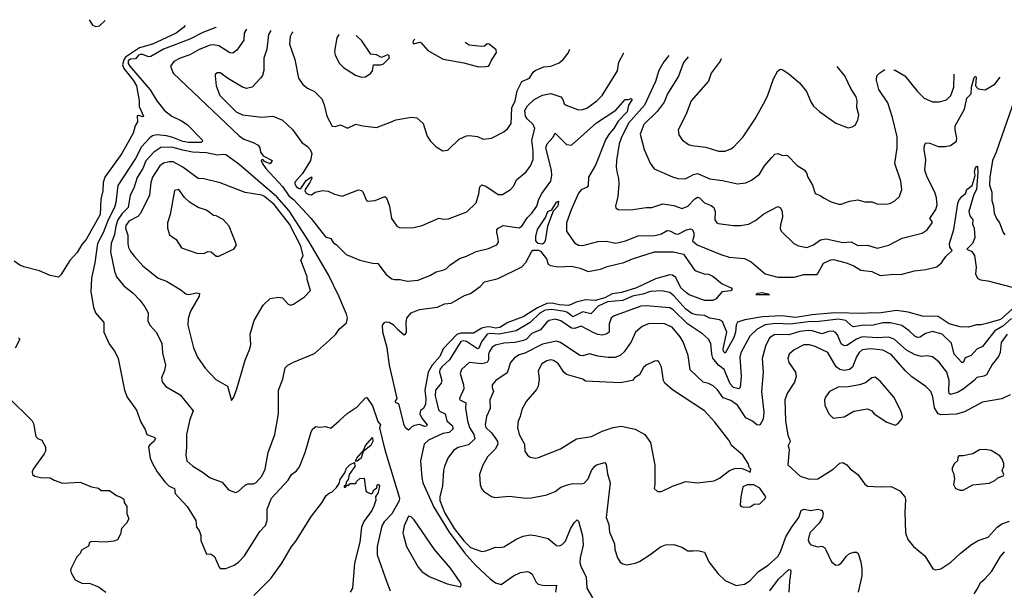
# Model space of a CAD drawing. Extents: x 1245515 to 1420776, y 606314 to 671314.
# Tile 183 of 256: x 1331415 to 1338533, y 661190 to 665312. Entities that reach past the tile are written whole.
import ezdxf

# ---------------------------------------------------------------- set-up
doc = ezdxf.new("R2010")
doc.units = 0

msp = doc.modelspace()

# ---------------------------------------------------------------- linework, layer by layer
at = {"layer": '0CON10XD'}
for points in [[(1331917, 665311.6), (1331942.2, 665272.2), (1331965, 665261.5), (1331991.5, 665268.5), (1332032.1, 665304.8)], [(1332611.6, 665270.2), (1332599.5, 665255), (1332546.2, 665215), (1332374.4, 665135.6), (1332281.4, 665108.6), (1332180, 665040), (1332167.7, 665022.3), (1332159.1, 664985), (1332168.7, 664958.7), (1332235, 664875.8), (1332258.8, 664835), (1332278.9, 664725), (1332279.5, 664685), (1332310, 664615), (1332305, 664608.8), (1332275, 664620.8), (1332263.1, 664616.9), (1332267.5, 664575), (1332250.6, 664545), (1332235, 664491.2), (1332154.3, 664345), (1332030.4, 664175), (1332018.5, 664135), (1332016, 664075), (1332000.4, 664015), (1331996.3, 663905), (1331895, 663724.3), (1331865, 663687.1), (1331830.8, 663629.2), (1331777, 663573), (1331711.7, 663468.3), (1331695, 663451.2), (1331635, 663464.4), (1331557, 663497), (1331445.3, 663525.3), (1331415, 663538.5), (1331375, 663567.5)], [(1332836.1, 665256.8), (1332833.8, 665255), (1332739.3, 665219.3), (1332645, 665170), (1332455, 665100), (1332363.7, 665046.3), (1332345, 665044.6), (1332305, 665059.2), (1332285, 665059.6), (1332273.6, 665055), (1332252.1, 665027.9), (1332215, 665025.7), (1332198.9, 665015), (1332199.3, 664995), (1332210.4, 664975), (1332359.1, 664805), (1332405.4, 664725.4), (1332460.5, 664655), (1332514.4, 664615), (1332585, 664580.5), (1332625, 664553.5), (1332733.3, 664445), (1332737.6, 664435), (1332726.1, 664423.9), (1332635, 664423.4), (1332595, 664431.6), (1332521.9, 664461.9), (1332475, 664473.5), (1332405, 664480.2), (1332375, 664471.7), (1332355, 664457.2), (1332295.8, 664394.2), (1332252, 664308), (1332125, 664112.9), (1332109.9, 663990.1), (1332099.6, 663955), (1332054.8, 663865), (1332017.8, 663772.2), (1331976.7, 663695), (1331958.9, 663555), (1331934.3, 663445), (1331928.8, 663345), (1331948.6, 663235), (1331963.8, 663195), (1332023.8, 663125), (1332022, 663055), (1332063.1, 662965), (1332102, 662915), (1332127.1, 662865), (1332172, 662635), (1332192.3, 662585), (1332259.8, 662489.8), (1332290.6, 662405), (1332321.9, 662351.9), (1332334, 662315), (1332386, 662296), (1332395.5, 662285.5), (1332384.4, 662265), (1332355, 662240), (1332346.7, 662225), (1332357.8, 662145), (1332374.5, 662105), (1332408.6, 662045), (1332465, 661974.2), (1332495, 661942.2), (1332532.9, 661925), (1332537.9, 661887.9), (1332625.7, 661795), (1332687.5, 661695), (1332694.2, 661645), (1332711.7, 661621.7), (1332723.8, 661585), (1332725, 661550), (1332765, 661450), (1332795, 661453.8), (1332823.9, 661433.9), (1332856.1, 661356.1), (1332865, 661346.7), (1332905, 661346.2), (1332965, 661372), (1332996.4, 661393.6), (1333040.7, 661439.3), (1333151.9, 661615), (1333192.1, 661657.9), (1333203.6, 661695), (1333204.7, 661775), (1333235, 661855.8), (1333355, 661984.2), (1333380.6, 662025), (1333417.2, 662052.8), (1333438.3, 662081.7), (1333479.4, 662185), (1333522.5, 662335), (1333535, 662356.7), (1333555, 662373.3), (1333585, 662367.5), (1333625, 662372.5), (1333665, 662360), (1333725.3, 662414.7), (1333782.7, 662467.3), (1333855, 662515.6), (1333915, 662580), (1333925, 662583.1), (1333965, 662521.3), (1334005, 662409.7), (1334024, 662385), (1334016.5, 662363.5), (1334054.3, 662205), (1334160.8, 661855), (1334157.5, 661835), (1334105, 661741.1), (1334050, 661685), (1334033.6, 661656.4), (1333999.2, 661505), (1333998.6, 661445), (1334068.9, 661248.9), (1334093.3, 661185)], [(1333054.9, 665243.7), (1333038.5, 665215), (1333035, 665163.8), (1332985, 665092), (1332955, 665070.8), (1332935, 665071.9), (1332855, 665122.5), (1332815, 665130.4), (1332792.6, 665127.4), (1332713.2, 665096.8), (1332645, 665056.9), (1332575, 665034.5), (1332529.8, 665010.2), (1332505.7, 664975), (1332523.9, 664925), (1333001.8, 664471.8), (1333035, 664448.2), (1333103.8, 664425), (1333138.8, 664405), (1333151.2, 664385), (1333156.2, 664355), (1333175, 664327.5), (1333240, 664295), (1333225, 664270), (1333185, 664287.5), (1333175, 664300), (1333165, 664300), (1333160, 664295), (1333167.5, 664275), (1333195, 664236.7), (1333315, 664106.7), (1333360, 664040), (1333393.3, 664013.3), (1333521.2, 663875), (1333625, 663743.3), (1333665, 663730), (1333681.7, 663701.7), (1333705, 663686.2), (1333774.5, 663614.5), (1333874.6, 663574.6), (1333965, 663551.9), (1334005, 663550), (1334065, 663470), (1334105, 663440), (1334125, 663434), (1334165, 663434.2), (1334215, 663422), (1334295, 663429.2), (1334384.3, 663465.7), (1334425, 663490), (1334475, 663501.4), (1334497.6, 663512.4), (1334525, 663539.4), (1334595, 663587.1), (1334645, 663602.9), (1334715, 663636.7), (1334805, 663659.4), (1334863.3, 663685), (1334875.7, 663705), (1334872.2, 663742.2), (1334863.3, 663775), (1334865, 663793.3), (1334874.6, 663805.4), (1334911.2, 663825), (1335025, 663808.8), (1335045, 663819.4), (1335086.6, 663883.4), (1335118.2, 663915), (1335154.6, 663965), (1335168.5, 664015), (1335189.6, 664055), (1335253.8, 664145), (1335262.9, 664185), (1335259.7, 664225), (1335218, 664385), (1335228.5, 664415), (1335268.9, 664461.1), (1335285, 664492), (1335369.2, 664409.2), (1335405, 664405.6), (1335584.1, 664565.9), (1335725, 664657.8), (1335791.9, 664735), (1335815.4, 664734.6), (1335835, 664742.9), (1335842.9, 664735), (1335817.3, 664695), (1335806, 664645), (1335740.5, 664579.5), (1335710.6, 664525), (1335679.5, 664490.5), (1335652.3, 664447.7), (1335578.5, 664261.5), (1335527.9, 664175), (1335525, 664114.2), (1335517, 664103), (1335475, 664082.1), (1335455, 664058.1), (1335401.4, 663938.6), (1335367.3, 663845), (1335368.8, 663785), (1335425, 663698.8), (1335455, 663682), (1335485, 663680.8), (1335595, 663710), (1335655, 663710.6), (1335725, 663698.5), (1335795, 663713.9), (1335885, 663751.2), (1336007, 663753), (1336054.6, 663765.4), (1336095, 663788.1), (1336115, 663786.9), (1336155, 663764.4), (1336175, 663763.3), (1336235, 663794.3), (1336265, 663801.2), (1336277, 663797), (1336288.1, 663775), (1336287.5, 663745), (1336278.8, 663715), (1336312, 663685), (1336485, 663614.6), (1336545, 663597.3), (1336656, 663586), (1336703, 663563), (1336805.3, 663475.3), (1336895, 663450.7), (1337015, 663450.8), (1337085, 663472.2), (1337175, 663470.8), (1337185, 663477.8), (1337225, 663553.8), (1337278.1, 663578.1), (1337299.4, 663579.4), (1337391.2, 663555), (1337445, 663533.8), (1337495, 663503.2), (1337575, 663491.8), (1337635, 663464.8), (1337735, 663473.2), (1337785, 663470.4), (1337885, 663498.5), (1337965, 663506.2), (1338045, 663525.6), (1338079.5, 663555), (1338110, 663600), (1338156.2, 663645), (1338138.3, 663668.3), (1338137.5, 663695), (1338168.7, 663795), (1338196.9, 663985), (1338205, 664006.7), (1338226, 664034), (1338252.5, 664055), (1338263.3, 664085), (1338301.2, 664115), (1338322.2, 664185), (1338316.9, 664215), (1338325, 664242.5), (1338335, 664254), (1338340.7, 664250.7), (1338342.6, 664207.4), (1338331.6, 664085), (1338311.9, 664048.1), (1338277.8, 663925), (1338285, 663894), (1338305.8, 663865), (1338303.3, 663835), (1338315.5, 663805), (1338319.5, 663735), (1338303.3, 663695), (1338262.5, 663655), (1338297.8, 663637.8), (1338317.5, 663607.5), (1338330.9, 663525), (1338324.4, 663474.4), (1338343, 663443), (1338362.4, 663432.4), (1338414.3, 663425.7), (1338645, 663365.7)], [(1333231.1, 665233.2), (1333214.5, 665205), (1333200.9, 665099.1), (1333178.9, 665035), (1333180, 664945), (1333170.9, 664909.1), (1333159.1, 664890.9), (1333096.6, 664823.4), (1333055, 664815.5), (1333025, 664825.5), (1332925, 664884.5), (1332865, 664928), (1332841.7, 664928.3), (1332828.8, 664915), (1332828, 664905), (1332835.6, 664835), (1332861.4, 664765), (1332980, 664645), (1333025, 664624.4), (1333165, 664606.9), (1333245, 664615.7), (1333315, 664585.6), (1333388.1, 664518.1), (1333454.4, 664425), (1333495.8, 664395.8), (1333515, 664374.3), (1333526.6, 664345), (1333516.5, 664295), (1333458.4, 664201.6), (1333405, 664138.5), (1333404.1, 664125), (1333415.3, 664105), (1333435, 664092.5), (1333447.9, 664092.1), (1333485, 664150), (1333525, 664176.7), (1333525.7, 664165), (1333512.2, 664135), (1333477.5, 664085), (1333475.8, 664075), (1333485, 664059.2), (1333505, 664048), (1333523.6, 664046.4), (1333550, 664065), (1333605, 664077.5), (1333645, 664073.3), (1333690.5, 664050.5), (1333745, 664038), (1333865, 664082.5), (1333885, 664077.5), (1333895, 664067.5), (1333922.5, 664005), (1333930.7, 664000.7), (1333985, 664006.2), (1334055, 664033.3), (1334065.9, 664025.9), (1334088, 663965), (1334102, 663875), (1334141.3, 663821.3), (1334165, 663808.6), (1334265, 663809.4), (1334325, 663825.7), (1334445, 663877.5), (1334481.2, 663871.2), (1334513.9, 663873.9), (1334646.6, 663923.4), (1334715, 663988), (1334735.3, 664054.7), (1334741.9, 664105), (1334755, 664119.4), (1334785, 664110), (1334875, 664048.6), (1334905, 664050), (1334964.4, 664085.6), (1334987.4, 664112.6), (1335005.5, 664154.5), (1335076.5, 664213.5), (1335108.9, 664255), (1335127.8, 664302.2), (1335128, 664365), (1335118.4, 664441.6), (1335138.2, 664525), (1335127.5, 664555), (1335083.8, 664595), (1335070.6, 664615), (1335068, 664655), (1335085, 664690.5), (1335134.6, 664735.4), (1335195, 664766.5), (1335255, 664779.2), (1335326.9, 664755), (1335341.1, 664735), (1335350.8, 664705), (1335365, 664694.2), (1335455, 664660), (1335485, 664661.9), (1335515, 664672.9), (1335588.1, 664725), (1335625.8, 664764.2), (1335737.4, 664942.6), (1335745.6, 665005), (1335783.1, 665073.5)], [(1333389.1, 665223.8), (1333382.5, 665215), (1333370.5, 665189.5), (1333365.5, 665135), (1333404.4, 665025), (1333430, 664890), (1333462.6, 664842.6), (1333495, 664817.5), (1333545, 664792), (1333599.1, 664739.1), (1333617.2, 664697.2), (1333635.6, 664615.6), (1333675, 664542), (1333695, 664539.5), (1333735, 664552.5), (1333785, 664528.8), (1333845, 664556), (1333895, 664544), (1333995, 664533.8), (1334095, 664572), (1334135, 664587.5), (1334247, 664607), (1334285, 664603.3), (1334330.7, 664560.7), (1334360.5, 664470.5), (1334384.4, 664434.4), (1334425, 664393.8), (1334475, 664363.8), (1334509.7, 664370.3), (1334590.9, 664449.1), (1334645, 664472), (1334665, 664476), (1334725, 664467.5), (1334765, 664447.5), (1334825, 664456), (1334915, 664502.5), (1334943.6, 664526.4), (1334969.2, 664560.8), (1334973.1, 664675), (1334996.5, 664725), (1335011.6, 664798.4), (1335045.7, 664864.3), (1335100.9, 664889.1), (1335126.4, 664933.6), (1335141.2, 664945), (1335205, 664970.6), (1335255, 664975.6), (1335315, 665000), (1335344, 665025), (1335379.7, 665070.3), (1335391.3, 665098.7)], [(1333722.6, 665203.9), (1333708.3, 665181.7), (1333690, 665085), (1333696.2, 665055), (1333725.9, 664995.9), (1333755.9, 664965.9), (1333841.7, 664911.7), (1333885, 664896.7), (1333915, 664900), (1333952.5, 664925), (1333965, 664942.5), (1333972.5, 664985), (1334023.9, 664986.1), (1334045, 664993.8), (1334085, 665033.3), (1334085, 665052.5), (1334075, 665057.1), (1334029.5, 665039.5), (1333995, 665057.8), (1333952.5, 665062.5), (1333888.8, 665158.8), (1333847.4, 665196.4)], [(1334270.9, 665171.1), (1334260.5, 665159.5), (1334257.5, 665145), (1334265, 665137.5), (1334305, 665150), (1334315, 665147.5), (1334365, 665088.8), (1334475.9, 665025.9), (1334625, 665001.2), (1334732.3, 664972.3), (1334785, 664974), (1334803.3, 664976.7), (1334812.5, 664985), (1334822.5, 665015), (1334862.5, 665075), (1334860, 665095), (1334810, 665135), (1334795, 665137.5), (1334775, 665120), (1334755, 665117.5), (1334665, 665127.5), (1334635.1, 665147.7)], [(1336106.8, 665052.5), (1336072.2, 665007.8), (1336036, 664944), (1336012.2, 664865), (1335933, 664695), (1335816.7, 664565), (1335762.4, 664455), (1335749.7, 664415), (1335730, 664295), (1335727.4, 664247.4), (1335733.6, 664203.6), (1335744.4, 664165), (1335745.6, 664125), (1335739.4, 664035), (1335721.2, 663965), (1335723.8, 663953.8), (1335741.2, 663941.2), (1335833, 663937), (1335945, 663955.6), (1335985, 663954.4), (1336065, 663982.1), (1336145, 663970), (1336205, 663946.7), (1336245, 663965.5), (1336295, 664018.8), (1336315, 664030.4), (1336330.6, 664025), (1336365, 663987.9), (1336415, 663970), (1336433.6, 663955), (1336443.8, 663925), (1336440.6, 663865), (1336454, 663845), (1336465, 663839.4), (1336575.6, 663824.4), (1336625, 663824.3), (1336685, 663834.4), (1336735, 663860), (1336795, 663908.9), (1336895, 663962.5), (1336915, 663953.8), (1336927.5, 663925), (1336930.4, 663885), (1336915, 663830), (1336913.2, 663803.2), (1336920, 663785), (1337012.5, 663695), (1337045, 663678.8), (1337105, 663666.7), (1337155, 663686.2), (1337205, 663722), (1337245, 663728), (1337365, 663701.1), (1337425, 663706.2), (1337475, 663680.5), (1337545, 663683.1), (1337615, 663661.9), (1337697.6, 663682.4), (1337795, 663733.8), (1337939.8, 663770.2), (1337975, 663792.9), (1338011.2, 663845), (1338011.2, 663855), (1337994, 663875), (1338038.3, 663941.7), (1338048.1, 663975), (1338043.5, 664025), (1338031.8, 664065), (1337976, 664175), (1337958.5, 664225), (1337965, 664300), (1337954.4, 664375), (1337956, 664405), (1337965, 664421.2), (1337995, 664420.6), (1338055, 664396.2), (1338105.3, 664394.7), (1338145, 664402.7), (1338186.9, 664435), (1338190, 664455), (1338177.2, 664515), (1338178.4, 664545), (1338244.7, 664665), (1338261.2, 664745), (1338294.4, 664775), (1338296.7, 664823.3), (1338315, 664893.8), (1338325, 664903.8), (1338330, 664895), (1338325.6, 664835), (1338345, 664811.2), (1338395, 664806.2), (1338465, 664846.2), (1338503.8, 664897.2)], [(1336248.3, 665043.2), (1336215, 665002), (1336176.7, 664903.3), (1336098.8, 664775), (1336074.7, 664715.3), (1336022.4, 664647.6), (1335926.3, 664553.7), (1335900.9, 664485), (1335928.6, 664375), (1335972, 664275), (1336001.2, 664235), (1336135, 664175.7), (1336172.5, 664165), (1336225, 664161.1), (1336260.9, 664179.1), (1336286, 664194), (1336315, 664200.9), (1336405, 664162.5), (1336495, 664150.9), (1336605, 664125.6), (1336665, 664134.4), (1336705, 664152.9), (1336763.5, 664196.5), (1336800, 664255), (1336853, 664317), (1336875, 664339.2), (1336895.8, 664345.8), (1336925, 664334), (1336965, 664330), (1337035, 664258.8), (1337087, 664227), (1337104, 664205), (1337112.5, 664175), (1337145.6, 664115.6), (1337165, 664056.7), (1337202, 664042), (1337225, 664023.8), (1337282.5, 663995), (1337335, 663978.8), (1337355, 663979.2), (1337415, 664000), (1337475, 664009.2), (1337525, 663995.7), (1337575, 663995.8), (1337615, 663982.5), (1337675, 663978.6), (1337705, 663982.9), (1337742.5, 664002.5), (1337775.8, 664035), (1337792.9, 664085), (1337785.6, 664145), (1337742.1, 664272.1), (1337759.2, 664385), (1337758.9, 664465), (1337723.9, 664605), (1337690.1, 664710.1), (1337625, 664806.7), (1337609.2, 664875), (1337612, 664905), (1337633.2, 664926.8), (1337670.5, 664951.1)], [(1336487.4, 665027.8), (1336478.2, 665011.8), (1336414.4, 664925), (1336395, 664868), (1336269.4, 664725), (1336230, 664625), (1336174.2, 664515), (1336180.9, 664480.9), (1336204.2, 664445), (1336251.1, 664411.1), (1336275, 664403.1), (1336375, 664391.4), (1336467.9, 664362.1), (1336515, 664361.9), (1336555, 664378), (1336575, 664391.2), (1336645, 664466.2), (1336731.4, 664595), (1336803.5, 664725), (1336823.9, 664766.1), (1336864.3, 664885), (1336895, 664942.5), (1336915, 664953.3), (1336931.2, 664948.8), (1336975, 664921.2), (1337053.8, 664855), (1337102.3, 664792.3), (1337135, 664717.5), (1337155, 664687.5), (1337197.7, 664647.7), (1337315, 664563.8), (1337405, 664530), (1337433.3, 664536.7), (1337455, 664550), (1337473.3, 664585), (1337481.2, 664625), (1337468.3, 664678.3), (1337470, 664725), (1337461.2, 664755), (1337422.9, 664815), (1337379.2, 664905), (1337324.5, 664973.6)], [(1337733.6, 664947), (1337745, 664946.2), (1337815, 664905.6), (1337905, 664792.5), (1337955, 664744), (1338015, 664718), (1338065, 664717.5), (1338116.4, 664733.6), (1338146.2, 664763.8), (1338167.5, 664825), (1338171.5, 664915), (1338171, 664918.7)], [(1338607.1, 664735), (1338475.3, 664355), (1338447.6, 664295), (1338427.7, 664175), (1338425.3, 664115.3), (1338443.8, 664065), (1338443.8, 664005), (1338455.3, 663965), (1338460, 663915), (1338475.8, 663875), (1338499.4, 663845), (1338524.4, 663774.4), (1338538.3, 663758.3)], [(1332973.9, 661896.1), (1332995, 661904), (1333045, 661950), (1333065, 661958.8), (1333105, 661958.8), (1333125, 661968.8), (1333164.4, 662015), (1333188.5, 662065), (1333210.9, 662185), (1333260, 662315), (1333286.2, 662465), (1333285.6, 662634.4), (1333317.5, 662715), (1333333, 662797), (1333353, 662817), (1333393.2, 662836.8), (1333545, 662900), (1333655, 662996.9), (1333699.3, 663040.7), (1333725, 663076.2), (1333777.5, 663122.5), (1333783.9, 663155), (1333777.2, 663185), (1333722.9, 663315), (1333647.6, 663467.6), (1333508, 663708), (1333361.8, 663931.8), (1333272.7, 664032.7), (1332998.3, 664268.3), (1332905, 664334.7), (1332885, 664338.8), (1332845, 664333.8), (1332765, 664349.2), (1332665, 664355.7), (1332595, 664369.4), (1332515, 664391.6), (1332435, 664387.8), (1332385.2, 664354.8), (1332327.1, 664292.9), (1332304, 664236), (1332265, 664172.5), (1332239.7, 664095), (1332212.4, 664045), (1332198.8, 663955), (1332155, 663911.2), (1332124.8, 663865), (1332109.2, 663820.8), (1332099.3, 663760.7), (1332075.4, 663695), (1332071.2, 663635), (1332099.6, 663495), (1332115, 663453.8), (1332168.3, 663388.3), (1332235.8, 663335), (1332284.3, 663285), (1332318.5, 663238.5), (1332342.5, 663195), (1332342, 663135), (1332358.3, 663101.7), (1332401.2, 663055), (1332441.9, 662975), (1332446.4, 662905), (1332467.8, 662815), (1332462.4, 662777.6), (1332438.8, 662725), (1332443.8, 662695), (1332471.3, 662661.3), (1332575, 662602), (1332668.6, 662485), (1332645.5, 662424.5), (1332620.6, 662315), (1332621.9, 662225), (1332615.7, 662165), (1332622.5, 662125), (1332665.6, 662085.6), (1332735, 662045.8), (1332793, 662003), (1332879.7, 661969.7), (1332924.7, 661914.7), (1332973.9, 661896.1)], [(1332945, 662560), (1332963.3, 662585), (1332985.7, 662644.3), (1333045, 662852.5), (1333079.2, 662935), (1333085.5, 662965), (1333080, 663040), (1333111.1, 663138.9), (1333175, 663250), (1333225, 663296.7), (1333285, 663306.7), (1333313.6, 663303.6), (1333355, 663257.5), (1333375, 663250), (1333393.6, 663256.4), (1333475, 663310), (1333516.7, 663355), (1333493.3, 663435), (1333493.3, 663455), (1333447.5, 663575), (1333463.3, 663605), (1333447.5, 663675), (1333365.9, 663835), (1333255, 663977.1), (1333185, 664034.5), (1333165, 664044.4), (1333045.8, 664064.2), (1332865, 664132.7), (1332745, 664161.8), (1332705, 664165.3), (1332595, 664246.7), (1332525, 664286), (1332495, 664286), (1332454, 664275), (1332427.1, 664255), (1332374.7, 664175), (1332361.8, 664135), (1332353.1, 664045), (1332288.6, 663911.4), (1332268.9, 663891.1), (1332205, 663855.4), (1332181.6, 663825), (1332179.2, 663805), (1332197.6, 663755), (1332196, 663695), (1332201.3, 663665), (1332215, 663637.1), (1332245, 663600.8), (1332305, 663534.2), (1332415, 663444.2), (1332475, 663422.5), (1332579.7, 663359.7), (1332615, 663331.4), (1332635, 663326.7), (1332695, 663338.4), (1332714.5, 663334.5), (1332713.5, 663315), (1332648.5, 663205), (1332632, 663152), (1332631.2, 663105), (1332670.9, 662940.9), (1332699.1, 662875), (1332755, 662794.3), (1332832.6, 662712.6), (1332916.7, 662665), (1332945, 662560)], [(1332855, 663603.8), (1332965, 663657.5), (1332982.5, 663685), (1332929.7, 663819.7), (1332885, 663869.4), (1332835, 663895.8), (1332815, 663898), (1332766.2, 663935), (1332704, 663955), (1332643.1, 663993.1), (1332606.6, 664026.6), (1332565, 664085.6), (1332535, 664076.7), (1332502.5, 663905), (1332484, 663845), (1332483.3, 663805), (1332497, 663757), (1332545, 663724), (1332585, 663664.2), (1332695, 663625.7), (1332745, 663622.9), (1332775, 663638), (1332800, 663635), (1332835, 663604), (1332855, 663603.8)], [(1335195, 663690.3), (1335164.3, 663694.3), (1335147.1, 663715), (1335145.3, 663744.7), (1335159.1, 663795), (1335216.2, 663883.8), (1335233.8, 663925), (1335261.7, 663938.3), (1335295, 663994.4), (1335309.7, 663999.7), (1335306.5, 663965), (1335272.6, 663927.4), (1335230.6, 663819.4), (1335214.2, 663715), (1335205, 663696.2), (1335195, 663690.3)], [(1334225, 662347.5), (1334205, 662364), (1334195, 662385.4), (1334155.5, 662535.5), (1334134.2, 662545), (1334131.3, 662555), (1334144.1, 662575.9), (1334088.5, 662815), (1334070.5, 662940.5), (1334039.5, 663055), (1334038.8, 663105), (1334054.1, 663125.9), (1334065, 663130), (1334085, 663125.7), (1334115, 663108.6), (1334145.7, 663075), (1334195, 663035.8), (1334205, 663040), (1334212.1, 663057.9), (1334208.2, 663125), (1334214.5, 663155), (1334245.8, 663195), (1334305, 663219.1), (1334434.6, 663234.6), (1334485, 663260), (1334535, 663263.3), (1334631.2, 663318.8), (1334673.1, 663333.1), (1334745, 663384.2), (1334775, 663418.6), (1334875, 663442.5), (1335045, 663527.5), (1335075, 663557.1), (1335114.5, 663635.5), (1335125, 663645.6), (1335165, 663647.3), (1335180, 663640), (1335223.6, 663585), (1335235.6, 663545), (1335251.2, 663535), (1335306.7, 663526.7), (1335405, 663531), (1335466.7, 663516.7), (1335525, 663493.6), (1335615, 663510), (1335660.9, 663529.1), (1335781.8, 663558.2), (1335845, 663585.3), (1336005, 663635.2), (1336105.2, 663635.2), (1336141.2, 663635), (1336215, 663617.9), (1336295, 663499.4), (1336363.3, 663475), (1336395, 663472.7), (1336425, 663458.5), (1336494.2, 663404.2), (1336558.1, 663375), (1336566, 663364), (1336557, 663353), (1336490, 663345), (1336450, 663295), (1336425, 663282.5), (1336365, 663283.3), (1336255, 663323.8), (1336235, 663338), (1336195.8, 663375), (1336158.5, 663448.5), (1336135, 663465.6), (1336115, 663468.8), (1336010.6, 663439.4), (1335874.4, 663375), (1335765, 663340.7), (1335699.4, 663330.6), (1335645, 663303.6), (1335576.1, 663283.9), (1335505, 663287.1), (1335438.5, 663271.5), (1335385, 663247.5), (1335315, 663252.9), (1335265, 663264.5), (1335225, 663262), (1335158.8, 663231.2), (1335055, 663164.6), (1334945, 663125.2), (1334885, 663087.6), (1334855, 663083.6), (1334812.5, 663092.5), (1334785, 663091.6), (1334757.1, 663082.9), (1334695, 663047.2), (1334605, 663047.1), (1334575, 663037), (1334476.5, 662935), (1334451.2, 662878.8), (1334397, 662815), (1334368.8, 662765), (1334344.3, 662635), (1334351.7, 662571.7), (1334349.3, 662535), (1334335, 662503.8), (1334312.6, 662487.4), (1334306.9, 662465), (1334322, 662432), (1334361.5, 662385), (1334355.5, 662375), (1334345, 662373), (1334305, 662386.7), (1334269.2, 662380.8), (1334248.7, 662371.3), (1334225, 662347.5)], [(1338589.3, 663220.7), (1338505, 663146.2), (1338415, 663120.2), (1338365, 663108.2), (1338332.1, 663107.9), (1338275, 663090), (1338215, 663092.9), (1338135.6, 663115), (1338055, 663166.8), (1337941, 663171), (1337838.3, 663198.3), (1337755, 663210.8), (1337625, 663192), (1337575, 663194.8), (1337515, 663188.4), (1337305, 663195.1), (1337145, 663179), (1337025, 663159.8), (1336922.9, 663172.9), (1336784.8, 663164.8), (1336656.8, 663143.2), (1336605, 663127.5), (1336595, 663106.7), (1336591, 663055), (1336578.8, 663015), (1336515, 662902.2), (1336503, 662915), (1336500.8, 662935), (1336528.2, 663055), (1336495, 663130.3), (1336475, 663142.8), (1336405, 663155.3), (1336365, 663175.2), (1336305, 663179.2), (1336275, 663189.5), (1336230.7, 663220.7), (1336145, 663317.6), (1336115, 663340.3), (1336055, 663354.2), (1335975, 663348.3), (1335920.4, 663329.6), (1335845, 663313.9), (1335775, 663282), (1335665, 663274.6), (1335597.6, 663242.4), (1335545, 663186.8), (1335485, 663200.9), (1335415, 663166), (1335375.3, 663195.3), (1335355, 663202.9), (1335261.4, 663218.6), (1335215, 663213.3), (1335175, 663191.2), (1335105.1, 663124.9), (1335005, 663063.9), (1334881.1, 663038.9), (1334815, 663044.4), (1334795, 663039.4), (1334754.4, 662985.6), (1334735, 662938.2), (1334725, 662933.3), (1334645, 662987.1), (1334625, 662992.6), (1334605, 662986.6), (1334522.6, 662855), (1334465.8, 662805), (1334453.3, 662785), (1334450.3, 662765), (1334466.9, 662705), (1334460.8, 662685), (1334421.9, 662635), (1334419.4, 662595), (1334425.3, 662565), (1334443.7, 662493.7), (1334455, 662480.3), (1334490, 662465), (1334503.5, 662415), (1334540.5, 662380.5), (1334548.9, 662355), (1334519.6, 662330.4), (1334475, 662321.6), (1334370, 662275), (1334337.9, 662245), (1334311.6, 662125), (1334321.6, 662005), (1334330.3, 661965), (1334410.1, 661790.1), (1334518.8, 661608.8), (1334631.1, 661461.1), (1334711.3, 661371.3), (1334815, 661271.6), (1334855, 661242.5), (1334895, 661231.4), (1334985, 661293.8), (1335035, 661318.8), (1335085, 661326), (1335105, 661318.8), (1335120, 661305), (1335147.7, 661247.7), (1335162.5, 661235), (1335205.8, 661224.2), (1335296.2, 661226.2), (1335287.8, 661175)], [(1336835, 663324.6), (1336737.5, 663325), (1336750, 663335), (1336785, 663341.5), (1336825, 663332.5), (1336835, 663324.6)], [(1336576.5, 662653.5), (1336551.9, 662681.9), (1336507.4, 662785), (1336468.2, 662815), (1336426.9, 662866.9), (1336418.8, 662895), (1336412.4, 662972.4), (1336394.7, 663004.7), (1336352.2, 663042.2), (1336244, 663114), (1336140.4, 663215), (1336115, 663230), (1335945, 663244.1), (1335905, 663242.2), (1335708.9, 663171.1), (1335691.4, 663155), (1335677.1, 663115), (1335676, 663055), (1335655, 663039.2), (1335627, 663033), (1335595, 663036.9), (1335565, 663048.8), (1335475, 663098), (1335425, 663080.3), (1335405, 663083.6), (1335327, 663137), (1335285, 663147.7), (1335242.1, 663137.9), (1335224.6, 663125), (1335179.6, 663070.4), (1335118.5, 663045), (1335078, 663005), (1335056.7, 662993.3), (1334995, 662979.2), (1334915, 662975.6), (1334855, 662961.4), (1334830.7, 662945), (1334811, 662915), (1334804.3, 662895), (1334805.3, 662854.7), (1334795, 662834.6), (1334755, 662825.3), (1334665.4, 662834.6), (1334608.5, 662785), (1334599.1, 662755), (1334624.6, 662675), (1334626.8, 662645), (1334594.3, 662575), (1334598, 662565), (1334640.6, 662545), (1334637.8, 662505), (1334652.8, 662415), (1334667.1, 662365), (1334699, 662315), (1334705.8, 662285), (1334659.2, 662240.8), (1334585, 662221.1), (1334549.9, 662200.1), (1334510.5, 662145), (1334486.4, 662085), (1334478.9, 662055), (1334472.2, 661945), (1334451.9, 661865), (1334452.4, 661837.6), (1334485, 661750.8), (1334554.8, 661635), (1334625, 661546), (1334675, 661498.5), (1334755, 661468.8), (1334785, 661474), (1334855, 661500.8), (1334885, 661498), (1334915, 661504.3), (1335008.1, 661561.9), (1335055, 661579.5), (1335105, 661589.4), (1335145, 661585.7), (1335235, 661563.8), (1335295, 661513.8), (1335315, 661510), (1335335, 661519.2), (1335360, 661545), (1335396.1, 661633.9), (1335422.7, 661677.3), (1335445, 661698.8), (1335455, 661690), (1335483.3, 661583.3), (1335488.7, 661515), (1335466.8, 661425), (1335465, 661390), (1335470.9, 661365), (1335510.5, 661285), (1335514.4, 661205), (1335555.8, 661135)], [(1338555, 663040.8), (1338510.7, 662979.3), (1338503, 662907), (1338491.9, 662878.1), (1338445, 662821.9), (1338405, 662745.5), (1338385, 662735.5), (1338335, 662726.9), (1338315.6, 662705), (1338235, 662642.5), (1338195, 662619.7), (1338145, 662603.8), (1338135, 662612), (1338131.5, 662625), (1338134.5, 662705), (1338117.5, 662765), (1338060.2, 662840.2), (1338015, 662877.1), (1337975, 662882.7), (1337935, 662877.6), (1337889.7, 662889.7), (1337825, 662923.2), (1337736.4, 663005), (1337695, 663017.4), (1337615, 663012.7), (1337505, 663020), (1337465, 663004.8), (1337395, 662958.2), (1337375, 662955.4), (1337355, 662970.6), (1337326.4, 663035), (1337312.9, 663052.9), (1337295, 663061.6), (1337265, 663059.4), (1337215, 663041.9), (1337145, 663063.1), (1337115, 663065.9), (1337055, 663058.3), (1336975, 663035.2), (1336875, 663037.1), (1336836.4, 663013.6), (1336806.8, 662953.2), (1336783.8, 662865), (1336790.5, 662765), (1336777.1, 662625), (1336794.6, 662475.4), (1336790.8, 662425), (1336765, 662382.5), (1336745, 662384), (1336711.7, 662411.7), (1336665, 662435.5), (1336605, 662527.3), (1336555, 662561.3), (1336501, 662581), (1336459, 662639), (1336427.9, 662667.9), (1336395, 662684.4), (1336355, 662693.3), (1336263.3, 662783.3), (1336248.1, 662885), (1336210.4, 662985), (1336190.9, 663020.9), (1336131.5, 663091.5), (1336075.8, 663115.8), (1335965, 663116), (1335915, 663096.5), (1335866.7, 663055), (1335835.5, 662985), (1335785, 662911.5), (1335755, 662886.2), (1335718.5, 662871.5), (1335670.5, 662870.5), (1335595, 662880.2), (1335535, 662898.2), (1335485, 662883.8), (1335465, 662886.2), (1335325, 662980.4), (1335295, 662989.6), (1335195, 662968.9), (1335066.5, 662903.5), (1335025, 662890), (1334991.3, 662868.7), (1334962.2, 662835), (1334940, 662760), (1334858, 662705), (1334830.8, 662675), (1334830, 662655), (1334839.6, 662625), (1334812.9, 662565), (1334815, 662502.5), (1334790.8, 662445), (1334779.4, 662385), (1334785.7, 662365), (1334825, 662328.2), (1334857.6, 662285), (1334869.2, 662265), (1334871.4, 662245), (1334851.8, 662208.2), (1334796.8, 662153.2), (1334761.4, 662088.6), (1334739.4, 662025), (1334743.4, 661953.4), (1334752.5, 661925), (1334768.8, 661905), (1334825, 661868), (1334849.5, 661859.5), (1334955, 661868.6), (1335075, 661854.2), (1335115, 661857.5), (1335225, 661880), (1335285, 661904.3), (1335328, 661935), (1335375, 661951.9), (1335415, 661960.6), (1335475, 661958.1), (1335495, 661963.3), (1335525.2, 661994.8), (1335548.5, 662055), (1335570, 662085), (1335585, 662096.5), (1335645, 662114), (1335655, 662097.5), (1335665, 662030), (1335683.2, 661965), (1335656, 661715), (1335674, 661665), (1335679.5, 661609.5), (1335714.2, 661524.2), (1335717.5, 661485), (1335735.8, 661425), (1335755, 661393.8), (1335775, 661380), (1335805, 661372.5), (1335865, 661385.8), (1335895, 661398), (1335970, 661445), (1336046.8, 661503.2), (1336085, 661518.6), (1336145, 661520), (1336201.7, 661501.7), (1336245, 661473.8), (1336284.2, 661475.8), (1336317.7, 661477.7), (1336365.9, 661465.9), (1336396, 661395), (1336465, 661308.8), (1336515, 661261.2), (1336595, 661224), (1336655, 661234.2), (1336692.4, 661257.6), (1336755.4, 661324.6), (1336825, 661371.4), (1336895.5, 661435), (1336915, 661467.5), (1336954.8, 661575.2), (1336995, 661644.5), (1337047.7, 661715), (1337064.7, 661765.3), (1337085, 661775.4), (1337135, 661767.3), (1337185.6, 661775.6), (1337216.7, 661765), (1337224.1, 661744.1), (1337218.5, 661715), (1337194.5, 661675), (1337128.5, 661605), (1337115.6, 661555), (1337121.7, 661531.7), (1337135, 661518), (1337185, 661504.2), (1337215, 661508.8), (1337235, 661496.7), (1337242.3, 661482.3), (1337283.8, 661395), (1337315, 661371.2), (1337335, 661373.8), (1337355, 661386.2), (1337393.2, 661436.8), (1337415, 661455.8), (1337445, 661466), (1337464.1, 661464.1), (1337475.9, 661455.9), (1337495.7, 661395.7), (1337504.2, 661344.2), (1337502.9, 661295), (1337477.3, 661175)], [(1338585, 663154), (1338522.1, 663097.9), (1338465.3, 663065), (1338375, 662951.1), (1338335, 662930.5), (1338294, 662885), (1338251.5, 662868.5), (1338235, 662836.2), (1338225.8, 662834.2), (1338171.8, 662895), (1338150.4, 662975), (1338085, 663038.9), (1338015, 663060), (1337964.2, 663045.8), (1337925, 663018.8), (1337905, 663016.1), (1337887.5, 663025), (1337845.6, 663065), (1337793, 663103), (1337711.3, 663121.3), (1337655, 663121.1), (1337575, 663103), (1337515, 663104.4), (1337442.5, 663092.5), (1337425, 663101.5), (1337387.5, 663137.5), (1337335, 663149.2), (1337195, 663131.1), (1337115, 663129.9), (1336985, 663111.9), (1336882.2, 663117.8), (1336805, 663108.1), (1336746.2, 663075), (1336693.5, 663026.5), (1336627.8, 662905), (1336621.8, 662875), (1336630.6, 662735), (1336624.5, 662655.5), (1336614.5, 662645.5), (1336576.5, 662653.5)], [(1331405, 663012.5), (1331415.8, 663005), (1331381.3, 662938.7)], [(1338575, 662601.4), (1338516.4, 662573.6), (1338375, 662548.1), (1338245, 662477.8), (1338187, 662463), (1338075, 662456.7), (1338054.2, 662464.2), (1338028.3, 662508.3), (1338016.7, 662586.7), (1338001.4, 662625), (1337965, 662661.4), (1337865, 662731.1), (1337819.5, 662775), (1337715, 662893.8), (1337655, 662923.7), (1337565, 662935.2), (1337505, 662925.9), (1337485, 662908.2), (1337465.8, 662875.8), (1337435, 662802.7), (1337412.9, 662785), (1337375, 662776.4), (1337345, 662784.1), (1337317.5, 662805), (1337257.9, 662907.9), (1337165, 662951.2), (1337125, 662962.7), (1337085, 662961.8), (1337015, 662926.7), (1336977.5, 662895), (1336967.5, 662865), (1336975.7, 662835), (1337023.1, 662765), (1337028.9, 662735), (1337016, 662694), (1336965.6, 662615), (1336947.5, 662565), (1336952.1, 662415), (1336969.4, 662309.4), (1336982.9, 662275), (1336984.2, 662265), (1336971.2, 662235), (1336978.6, 662205), (1336967.5, 662095), (1337056.7, 662015), (1337125, 661992.5), (1337185, 661994.2), (1337295, 662064.4), (1337345, 662107.1), (1337365, 662114), (1337395, 662096.2), (1337417.9, 662067.9), (1337473.8, 662025), (1337526.1, 661956.1), (1337545, 661941.2), (1337635, 661936), (1337715, 661940), (1337777.7, 661907.7), (1337813.3, 661865), (1337818.8, 661845), (1337814.2, 661755), (1337818.6, 661605), (1337835, 661556.7), (1337876.2, 661505), (1337959.1, 661439.1), (1338017.5, 661345), (1338035, 661336.7)], [(1336025, 661902.5), (1336055, 661903.3), (1336135, 661942.5), (1336230, 661975), (1336314.1, 661965.9), (1336435, 661980.8), (1336475, 661999.2), (1336545.8, 662054.2), (1336585, 662070), (1336625, 662072.5), (1336645, 662067.5), (1336688.3, 662048.3), (1336695, 662040), (1336700, 662065), (1336690, 662075), (1336682.5, 662105), (1336643.3, 662165), (1336564.2, 662234.2), (1336542, 662275), (1336441.2, 662405), (1336365.4, 662485.4), (1336135, 662638.9), (1336080, 662685), (1336069.1, 662705), (1336055, 662802.5), (1336035, 662841.2), (1336025, 662846.2), (1336005, 662843.8), (1335943.5, 662816.5), (1335925, 662798.8), (1335895, 662747.1), (1335860, 662725), (1335844.1, 662705.9), (1335755, 662689.1), (1335505, 662700), (1335485.8, 662715.8), (1335368.3, 662748.3), (1335348.9, 662765), (1335306.9, 662826.9), (1335275, 662849.5), (1335255, 662853.5), (1335225, 662848.2), (1335190, 662825), (1335162.2, 662775), (1335170, 662715), (1335162.9, 662665), (1335150, 662640), (1335075.7, 662554.3), (1335044.4, 662495.6), (1335034.2, 662445), (1335018.8, 662411.2), (1335012.9, 662365), (1335025.8, 662315), (1335064, 662245), (1335066, 662195), (1335085.8, 662165.8), (1335105, 662151.2), (1335145, 662144), (1335165, 662148), (1335268.8, 662188.8), (1335325, 662211.9), (1335441.2, 662285), (1335548.9, 662301.1), (1335625, 662338.1), (1335705, 662365.6), (1335764.2, 662374.2), (1335865, 662354), (1335934.5, 662314.5), (1335976.4, 662256.4), (1336006.4, 662093.6), (1336007.5, 661955), (1336002.5, 661925), (1336025, 661902.5)], [(1337745, 662383.3), (1337766.4, 662393.6), (1337795, 662430), (1337796.7, 662445), (1337786.2, 662485), (1337733.8, 662585), (1337635, 662701.2), (1337598.8, 662728.8), (1337575, 662725.7), (1337530.9, 662689.1), (1337486.8, 662673.2), (1337405, 662660.5), (1337332.4, 662657.6), (1337270, 662625), (1337241.2, 662585), (1337234, 662565), (1337236.1, 662526.1), (1337263.9, 662463.9), (1337295, 662432.5), (1337375, 662442), (1337445, 662484), (1337545, 662501.2), (1337575, 662486.7), (1337592.5, 662465), (1337683.9, 662403.9), (1337745, 662383.3)], [(1331335, 662582), (1331504.2, 662415), (1331515.6, 662395), (1331531.8, 662301.8), (1331545, 662286), (1331575, 662273.3), (1331602.5, 662225), (1331601.2, 662195), (1331591.2, 662175), (1331511.2, 662065), (1331503.8, 662045), (1331507.5, 662025), (1331524.2, 662014.2), (1331565, 662003.8), (1331635, 662002.5), (1331664.1, 661984.1), (1331725, 661963.8), (1331851.7, 661971.7), (1331935, 661937.5), (1331985, 661927.5), (1332005, 661910), (1332065, 661910), (1332113.9, 661873.9), (1332145, 661863.3), (1332167, 661847), (1332170, 661825), (1332188.8, 661795), (1332190, 661745), (1332203.3, 661705), (1332185.8, 661674.2), (1332151.2, 661635), (1332142.5, 661595), (1332122.5, 661555), (1332095.9, 661544.1), (1332035, 661536.7), (1331935, 661542.5), (1331920, 661535), (1331911.7, 661508.3), (1331860.7, 661479.3), (1331852.5, 661455), (1331827.7, 661432.3), (1331788.6, 661355), (1331783.1, 661335), (1331786.9, 661315), (1331815.5, 661265.5), (1331865, 661240.8), (1331925, 661239.2), (1331985.7, 661215.7), (1332036.7, 661175)], [(1333842.3, 662122.3), (1333852.2, 662145), (1333899.5, 662200.5), (1333914.4, 662235), (1333965, 662293.3), (1333967.5, 662265), (1333953.1, 662235), (1333897, 662193), (1333884.3, 662145), (1333855, 662122.9), (1333842.3, 662122.3)], [(1338215, 661912.5), (1338235, 661913.3), (1338305, 661951.2), (1338425, 661964), (1338465, 661982), (1338487.3, 662002.7), (1338524, 662016), (1338530, 662025), (1338516.7, 662055), (1338530, 662085), (1338528.8, 662105), (1338517.7, 662137.7), (1338501.7, 662161.7), (1338439.5, 662199.5), (1338395, 662206.2), (1338355, 662203.8), (1338305, 662176.2), (1338235, 662160), (1338205, 662160), (1338198.3, 662151.7), (1338195.8, 662124.2), (1338172.5, 662105), (1338156.7, 662075), (1338156.2, 662055), (1338166.2, 662035), (1338173.3, 661995), (1338166.7, 661955), (1338180, 661925), (1338215, 661912.5)], [(1333107.9, 661152.1), (1333230, 661275), (1333309.4, 661385), (1333378.2, 661501.8), (1333411.9, 661545), (1333524.2, 661725), (1333598.9, 661821.1), (1333631.2, 661875), (1333655, 661893.3), (1333672.5, 661897.5), (1333705, 661931.4), (1333725, 661960), (1333730.6, 661989.4), (1333765, 662038.8), (1333777.4, 662072.6), (1333805, 662097.8), (1333835, 662112.5), (1333838.6, 662085), (1333796.2, 662025), (1333789.5, 661990.5), (1333775, 661970), (1333771.7, 661948.3), (1333760, 661945), (1333760, 661935), (1333770, 661935), (1333781.7, 661948.3), (1333795, 661950), (1333805, 661960), (1333845, 661960), (1333850, 661975), (1333875, 661997.5), (1333905, 662000), (1333918.3, 661908.3), (1333921.7, 661901.7), (1333955, 661887.5), (1333965, 661892.5), (1333975.7, 661914.3), (1333993.6, 661926.4), (1334002.5, 661955), (1334010, 661955), (1334015.7, 661945), (1334006.7, 661895), (1333988.1, 661865), (1333988.5, 661841.5), (1333975, 661797.5), (1333959.5, 661765), (1333902.7, 661687.3), (1333886.7, 661645), (1333875, 661537.5), (1333835.5, 661384.5), (1333820.8, 661205), (1333805, 661176.7)], [(1336645, 661791.2), (1336695, 661792.5), (1336725, 661812.5), (1336766.1, 661813.9), (1336805, 661852.5), (1336810, 661865), (1336766.4, 661926.4), (1336721.7, 661951.7), (1336675, 661952.5), (1336644.1, 661935.9), (1336628, 661865), (1336624, 661805), (1336628.3, 661798.3), (1336645, 661791.2)], [(1334605, 661214.4), (1334605.7, 661234.3), (1334594.4, 661255), (1334529.2, 661349.2), (1334412.9, 661485), (1334267.7, 661697.7), (1334245, 661719.5), (1334225, 661724.2), (1334195.5, 661655), (1334185.9, 661605.9), (1334188.6, 661585), (1334212.5, 661505), (1334295, 661356.2), (1334321.2, 661325), (1334375, 661289.2), (1334505, 661235.8), (1334605, 661214.4)], [(1338035, 661336.7), (1338075, 661344), (1338146.7, 661393.3), (1338213.6, 661456.4), (1338295, 661520), (1338345, 661549.2), (1338416.8, 661573.2), (1338482, 661645), (1338515, 661669.2), (1338570.3, 661689.7)], [(1338392.5, 661272.5), (1338442.7, 661327.3), (1338505, 661433.1), (1338535, 661467.8)], [(1336837.9, 661185), (1336900.3, 661269.7), (1336975, 661340.4), (1336987, 661337), (1336990.4, 661325), (1336979.2, 661255), (1336975.6, 661175)], [(1338314.7, 661165.3), (1338343.1, 661205), (1338361.9, 661245), (1338392.5, 661272.5)]]:
    msp.add_lwpolyline(points, dxfattribs=at)

doc.saveas('drawing.dxf')
